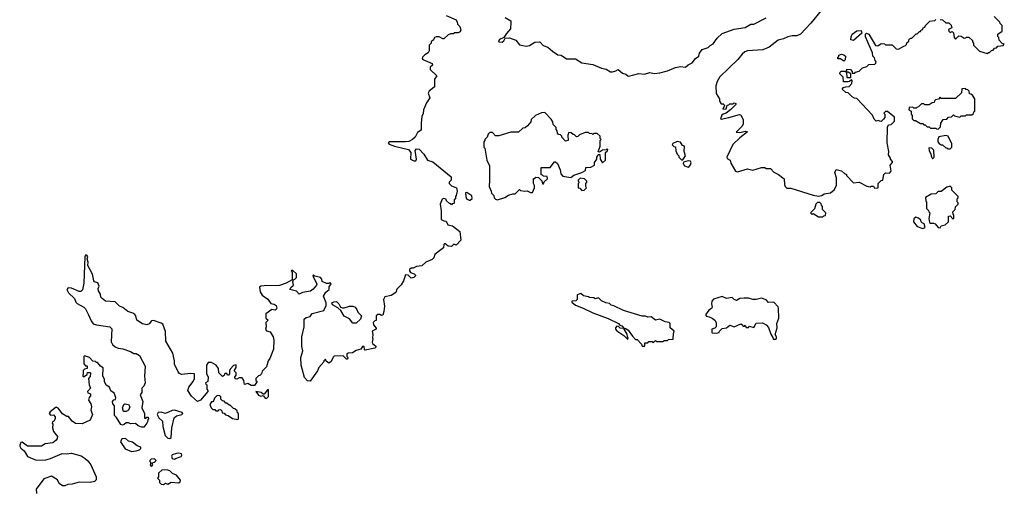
# Model space of a CAD drawing. Extents: x 2239805 to 2396427, y 665731 to 772158.
# Tile 29 of 256: x 2281213 to 2290200, y 699302 to 703589. Entities that reach past the tile are written whole.
import ezdxf

# ---------------------------------------------------------------- set-up
doc = ezdxf.new("R2010")
doc.units = 0

msp = doc.modelspace()

# ---------------------------------------------------------------- linework, layer by layer
at = {"layer": '0CON05XD'}
for points in [[(2288527, 703673), (2288433, 703557), (2288340, 703455), (2288305, 703442.5), (2288265, 703442.5), (2288225, 703432.5), (2288185, 703412.5), (2288135, 703402.5), (2288055, 703337.5), (2287996.4, 703313.6), (2287855, 703304), (2287832.5, 703295), (2287807.5, 703275), (2287767.5, 703225), (2287605, 703067.5), (2287580, 703025), (2287567.5, 702985), (2287570, 702915), (2287600, 702865), (2287600, 702845), (2287615, 702820), (2287635, 702820), (2287650, 702805), (2287641.7, 702798.3), (2287631.7, 702771.7), (2287660, 702775), (2287671.7, 702808.3), (2287685, 702810), (2287695, 702820), (2287725, 702820), (2287735, 702830), (2287750, 702825), (2287750, 702815), (2287705, 702767.5), (2287660, 702735), (2287633, 702727), (2287623, 702717), (2287610, 702685), (2287615, 702680), (2287687, 702697), (2287783, 702723), (2287795, 702720), (2287817.5, 702675), (2287816.7, 702635), (2287805, 702612.5), (2287752.5, 702562.5), (2287785, 702560), (2287835, 702572.5), (2287857.5, 702565), (2287785, 702508.8), (2287721.2, 702448.8), (2287667.5, 702335), (2287671.7, 702321.7), (2287697.5, 702305), (2287705, 702280), (2287747, 702207), (2287765, 702200), (2287855, 702226.2), (2287905, 702216.7), (2287985, 702240), (2288015, 702240), (2288025, 702230), (2288065, 702230), (2288097, 702197), (2288140, 702175), (2288190, 702135), (2288193, 702083), (2288200, 702065), (2288215, 702050), (2288251.7, 702051.7), (2288455, 701986.7), (2288505, 701977.5)], [(2285107, 703627), (2285196.4, 703586.4), (2285207, 703567), (2285208.3, 703548.3), (2285230, 703525), (2285238.8, 703495), (2285233.3, 703476.7), (2285215, 703467.5), (2285180, 703470), (2285175, 703460), (2285145, 703460), (2285125, 703450), (2285085, 703412.5), (2285075, 703412.5), (2285041.7, 703431.7), (2285015, 703432.5), (2285000, 703425), (2284990, 703405), (2284970, 703385), (2284970, 703375), (2284950, 703355), (2284950, 703305), (2284942.5, 703285), (2284911.2, 703268.8), (2284891.2, 703245), (2284887.5, 703235), (2284893.8, 703223.8), (2284978.3, 703188.3), (2284980, 703175), (2284960, 703155), (2284960, 703135), (2285020, 703075), (2285000, 703045), (2285000, 702975), (2284950, 702935), (2284943, 702917), (2284957.5, 702875), (2284925, 702830), (2284897.5, 702765), (2284896.4, 702733.6), (2284882.5, 702705), (2284878.3, 702648.3), (2284878.3, 702581.7), (2284845, 702560), (2284822.5, 702515), (2284800, 702495), (2284765, 702477.5), (2284735, 702472.5), (2284587, 702473), (2284577.5, 702465), (2284585, 702453.3), (2284635, 702433.8), (2284763, 702403), (2284782.5, 702375), (2284780, 702315), (2284810.7, 702300.7), (2284828.3, 702301.7), (2284836.2, 702315), (2284823.8, 702395), (2284835, 702408.8), (2284858.3, 702408.3), (2284900.5, 702360.5), (2284935, 702307.5), (2284985, 702290), (2285150, 702155), (2285150, 702125), (2285133, 702107), (2285132.5, 702095), (2285155, 702072.5), (2285200, 702055), (2285206.4, 702023.6), (2285197, 701983), (2285190, 701975), (2285190, 701955), (2285180, 701945), (2285180, 701915), (2285175, 701910), (2285161.7, 701908.3), (2285155, 701900), (2285148.3, 701908.3), (2285135, 701910), (2285110, 701935), (2285105, 701950), (2285085, 701957.5), (2285068.3, 701951.7), (2285052.5, 701905), (2285060, 701845), (2285060, 701765), (2285083, 701753), (2285105, 701750), (2285120, 701715), (2285165, 701707.5), (2285230, 701655), (2285240, 701575), (2285198.3, 701531.7), (2285175, 701540), (2285155, 701520), (2285125, 701522.5), (2285093, 701547), (2285083, 701537), (2285080, 701505), (2285045, 701477.5), (2285003.6, 701446.4), (2284992.5, 701415), (2284979.3, 701400.7), (2284920, 701375), (2284885, 701342.5), (2284835, 701337.5), (2284805, 701320), (2284785, 701320), (2284771.7, 701308.3), (2284770, 701295), (2284781.7, 701281.7), (2284815, 701270), (2284827, 701257), (2284825, 701250), (2284810, 701235), (2284785, 701230), (2284758.3, 701258.3), (2284735, 701260), (2284717.5, 701205), (2284695, 701170), (2284655, 701130), (2284645, 701100), (2284605, 701072.5), (2284545, 701060), (2284533.3, 701035), (2284542.5, 700975), (2284537.5, 700925), (2284527, 700893), (2284515, 700890), (2284499.3, 700899.3), (2284481.7, 700898.3), (2284467.5, 700885), (2284468.3, 700841.7), (2284455, 700840), (2284440, 700825), (2284442.5, 700805), (2284467, 700773), (2284466.4, 700763.6), (2284430, 700745), (2284437.5, 700715), (2284432.5, 700685), (2284437.5, 700675), (2284430, 700645), (2284433.6, 700633.6), (2284465, 700610), (2284465, 700600), (2284455, 700590), (2284365, 700572.5), (2284360, 700575), (2284357.5, 700605), (2284343, 700607), (2284327, 700583), (2284285, 700570), (2284250.5, 700549.5), (2284210, 700545), (2284200, 700535), (2284200, 700515), (2284207.5, 700505), (2284205, 700490), (2284195, 700490), (2284165, 700520), (2284085, 700517.5), (2284073, 700507), (2284055, 700470), (2284035, 700452.5), (2284011.7, 700471.7), (2284005, 700490), (2283990, 700475), (2283990, 700465), (2283942.5, 700415), (2283930, 700385), (2283865, 700290), (2283841.7, 700291.7), (2283813, 700323), (2283793, 700403), (2283783.3, 700435), (2283780, 700505), (2283796.7, 700565), (2283787.5, 700605), (2283787.5, 700695), (2283810, 700785), (2283810, 700855), (2283828.3, 700871.7), (2283865, 700880), (2283883, 700907), (2283990, 700935), (2284009.3, 700980.7), (2284010, 701005), (2283986.7, 701065), (2284007, 701103), (2284037.5, 701125), (2284038.3, 701151.7), (2284057, 701177), (2284045, 701190), (2284035, 701180), (2284015, 701180), (2283975, 701200), (2283971.7, 701221.7), (2283960, 701235), (2283908.3, 701248.3), (2283895, 701260), (2283890, 701255), (2283892.5, 701245), (2283926.2, 701175), (2283922.5, 701165), (2283891.7, 701128.3), (2283867.7, 701112.3), (2283795, 701097.5), (2283765, 701082.5), (2283740.7, 701110.7), (2283680, 701125), (2283687.5, 701145), (2283712.5, 701165), (2283707.5, 701195), (2283711.7, 701218.3), (2283725, 701220), (2283740, 701235), (2283738.3, 701268.3), (2283705, 701300), (2283695, 701300), (2283690, 701295), (2283700, 701285), (2283700, 701215), (2283645, 701182.5), (2283585, 701162.5), (2283445, 701160), (2283413, 701157), (2283401.7, 701148.3), (2283408.8, 701105), (2283426.7, 701075), (2283479.3, 701039.3), (2283505, 700997.5), (2283535, 700992.5), (2283555, 700980), (2283560, 700955), (2283555, 700942.5), (2283545, 700937.5), (2283515, 700942.5)], [(2285645, 703607.5), (2285695, 703577.5), (2285697.5, 703565), (2285692.5, 703505), (2285655, 703462.5), (2285633.3, 703426.7), (2285591.7, 703408.3), (2285583.8, 703395), (2285587.5, 703385), (2285618.1, 703381.9), (2285633.3, 703395), (2285645, 703420), (2285685, 703423.8), (2285743, 703403), (2285775, 703360), (2285835, 703347.1), (2285865.5, 703354.5), (2285915.9, 703384.1), (2285955, 703386.2), (2285965, 703383.3), (2285992.4, 703352.4), (2286035, 703337.5), (2286075, 703300), (2286125, 703268.8), (2286156.1, 703266.1), (2286205, 703230), (2286285, 703231.2), (2286345, 703196.2), (2286445, 703180), (2286522.5, 703145), (2286565, 703136), (2286605, 703114), (2286625, 703112), (2286655, 703121.2), (2286675, 703133.3), (2286715, 703101.2), (2286745, 703090), (2286762.5, 703075), (2286774.1, 703074.1), (2286865, 703098.8), (2286915, 703092.5), (2286965, 703106), (2287005, 703098.8), (2287055, 703103.8), (2287125, 703122.5), (2287198.3, 703151.7), (2287245, 703160), (2287290, 703155), (2287313.8, 703176.2), (2287350, 703195), (2287380, 703235), (2287412.5, 703255), (2287416.7, 703283.3), (2287442.5, 703315), (2287496.1, 703333.9), (2287516.4, 703353.6), (2287543, 703367), (2287580.7, 703419.3), (2287625, 703461.2), (2287735, 703503.3), (2287834.1, 703515.9), (2287885, 703547.5), (2287915, 703546.7), (2288027.5, 703605)], [(2288505, 701977.5), (2288535, 701982.5), (2288555, 702000), (2288615, 702007.5), (2288647.5, 702035), (2288667.5, 702075), (2288667.5, 702145), (2288653.3, 702195), (2288665, 702220), (2288715, 702210), (2288740, 702185), (2288760, 702175), (2288760, 702165), (2288825, 702100), (2288876.4, 702106.4), (2288945, 702068.8), (2288976.7, 702063.3), (2288985, 702070), (2289005, 702070), (2289015, 702050), (2289050, 702055), (2289050, 702095), (2289075, 702120), (2289090, 702125), (2289100, 702175), (2289115, 702190), (2289151.7, 702188.3), (2289166.7, 702205), (2289158.3, 702261.7), (2289180, 702285), (2289180, 702295), (2289160, 702315), (2289160, 702325), (2289142.5, 702355), (2289147.5, 702385), (2289130, 702465), (2289132.5, 702607.5), (2289141.7, 702628.3), (2289168.3, 702631.7), (2289198.3, 702661.7), (2289198.3, 702698.3), (2289135, 702750), (2289115, 702750), (2289100, 702735), (2289110, 702725), (2289110, 702695), (2289098.3, 702681.7), (2289075, 702660), (2289061.7, 702661.7), (2289055, 702670), (2289031.7, 702661.7), (2289011.7, 702681.7), (2288998.3, 702718.3), (2288855, 702870), (2288833, 702873), (2288810, 702885), (2288775, 702920), (2288753, 702923), (2288720, 702955), (2288731.7, 702968.3), (2288753, 702977), (2288785, 702980), (2288807.5, 703005), (2288810, 703035), (2288805, 703040), (2288787, 703023), (2288775, 703020), (2288731.7, 703021.7), (2288730, 703065), (2288700, 703095), (2288701.7, 703108.3), (2288711.7, 703118.3), (2288748.3, 703118.3), (2288760, 703110), (2288761.7, 703061.7), (2288795, 703060), (2288800, 703065), (2288800, 703095), (2288775, 703110), (2288760, 703110), (2288761.7, 703138.3), (2288795, 703132.5), (2288810, 703115), (2288811.7, 703101.7), (2288835, 703100), (2288841.7, 703108.3), (2288875, 703120), (2288905, 703150), (2288945, 703162.5), (2288965, 703180), (2289017, 703183), (2289028.3, 703191.7), (2289030, 703205), (2289020, 703215), (2289015, 703240), (2289000, 703255), (2288997.5, 703285), (2288933.6, 703433.6), (2288932.5, 703457.5), (2288943, 703467), (2288965, 703457.5), (2289025, 703352.5), (2289045, 703350), (2289075, 703372.5), (2289107, 703367), (2289115, 703360), (2289175, 703360), (2289211.7, 703321.7), (2289235, 703320), (2289281.7, 703348.3), (2289298.3, 703351.7), (2289308.3, 703361.7), (2289311.7, 703378.3), (2289328.3, 703391.7), (2289330, 703405), (2289345, 703420), (2289355, 703420), (2289395, 703460), (2289405, 703460), (2289425, 703480), (2289435, 703480), (2289440, 703495), (2289455, 703500), (2289460, 703515), (2289475, 703520), (2289480, 703535), (2289520, 703575), (2289565, 703580), (2289575, 703590)], [(2289615, 703590), (2289637, 703587), (2289665, 703560), (2289695, 703560), (2289715, 703540), (2289720, 703515), (2289691.7, 703498.3), (2289692.5, 703485), (2289705, 703472.5), (2289725, 703480), (2289735, 703470), (2289742.5, 703425), (2289755, 703410), (2289785, 703440), (2289807, 703437), (2289835, 703420), (2289848.3, 703421.7), (2289855, 703430), (2289875, 703430), (2289908.3, 703398.3), (2289910, 703385), (2289920, 703375), (2289920, 703355), (2289975, 703302.5), (2290045, 703280), (2290055, 703290), (2290065, 703290), (2290081.7, 703308.3), (2290098.3, 703311.7), (2290111.7, 703328.3), (2290128.3, 703331.7), (2290141.7, 703348.3), (2290188.3, 703351.7), (2290200, 703365), (2290181.7, 703371.7), (2290151.7, 703401.7), (2290150, 703425), (2290140, 703435), (2290140, 703455), (2290180, 703485), (2290180, 703535), (2290163, 703553), (2290160, 703565), (2290108.3, 703618.3)], [(2288825, 703400), (2288800, 703405), (2288801.7, 703431.7), (2288812.5, 703455), (2288855, 703487.5), (2288895, 703490), (2288900, 703465), (2288825, 703400)], [(2288735, 703210), (2288705, 703230), (2288681.7, 703231.7), (2288680, 703245), (2288688.3, 703251.7), (2288690, 703265), (2288715, 703272.5), (2288735, 703267.5), (2288750, 703255), (2288747, 703223), (2288735, 703210)], [(2289595, 702590), (2289618.3, 702611.7), (2289620, 702645), (2289641.7, 702678.3), (2289675, 702680), (2289691.7, 702698.3), (2289718.3, 702701.7), (2289735, 702720), (2289745, 702710), (2289795, 702700), (2289805, 702710), (2289845, 702710), (2289855, 702720), (2289905, 702720), (2289918.3, 702731.7), (2289921.7, 702748.3), (2289930, 702755), (2289930, 702865), (2289908.3, 702898.3), (2289895, 702910), (2289881.7, 702911.7), (2289880, 702935), (2289868.3, 702948.3), (2289851.7, 702951.7), (2289845, 702960), (2289811.7, 702958.3), (2289808.3, 702921.7), (2289755, 702870), (2289625, 702870), (2289615, 702880), (2289598.3, 702861.7), (2289571.7, 702858.3), (2289561.7, 702848.3), (2289558.3, 702831.7), (2289541.7, 702828.3), (2289515, 702810), (2289475, 702810), (2289465, 702820), (2289445, 702820), (2289418.3, 702791.7), (2289401.7, 702788.3), (2289395, 702780), (2289375, 702780), (2289365, 702790), (2289331.7, 702788.3), (2289330, 702765), (2289350, 702755), (2289350, 702725), (2289360, 702715), (2289360, 702685), (2289375, 702670), (2289388.3, 702668.3), (2289435, 702640), (2289455, 702640), (2289465, 702630), (2289478.3, 702628.3), (2289495, 702610), (2289515, 702610), (2289525, 702600), (2289575, 702600), (2289581.7, 702591.7), (2289595, 702590)], [(2285575, 701943.3), (2285640, 701965), (2285675, 701987.5), (2285715, 702000), (2285735, 702000), (2285775, 702040), (2285785, 702030), (2285825, 702022.5), (2285846.4, 702026.4), (2285875, 702010), (2285895, 702010), (2285912.5, 702055), (2285912.5, 702075), (2285902.5, 702095), (2285901.7, 702138.3), (2285915, 702140), (2285925, 702150), (2285948.3, 702148.3), (2285978.3, 702118.3), (2285985, 702090), (2285995, 702090), (2286001.7, 702108.3), (2286030, 702135), (2286028.3, 702158.3), (2285995, 702160), (2285985, 702170), (2285971.7, 702171.7), (2285971.7, 702238.3), (2286055, 702240), (2286095, 702290), (2286105, 702290), (2286122.5, 702275), (2286147, 702217), (2286153, 702183), (2286171.7, 702161.7), (2286245, 702147.5), (2286270.5, 702169.5), (2286345, 702192.5), (2286376.4, 702213.6), (2286381.7, 702238.3), (2286425, 702242.5), (2286458.3, 702261.7), (2286460, 702285), (2286480, 702315), (2286480, 702335), (2286488.3, 702341.7), (2286491.7, 702358.3), (2286508.3, 702358.3), (2286510, 702315), (2286531.7, 702281.7), (2286560, 702305), (2286560, 702375), (2286578.3, 702391.7), (2286580, 702405), (2286575, 702410), (2286565, 702400), (2286533, 702397), (2286505, 702380), (2286491.7, 702381.7), (2286510, 702435), (2286510, 702485), (2286520, 702495), (2286510, 702505), (2286510, 702525), (2286485, 702550), (2286455, 702550), (2286445, 702540), (2286438.3, 702548.3), (2286415, 702550), (2286405, 702560), (2286375, 702560), (2286321.7, 702538.3), (2286308.3, 702521.7), (2286295, 702520), (2286278.3, 702538.3), (2286265, 702540), (2286247, 702557), (2286225, 702560), (2286217.5, 702535), (2286220, 702485), (2286195, 702480), (2286160, 702515), (2286160, 702525), (2286148.3, 702538.3), (2286131.7, 702541.7), (2286121.7, 702551.7), (2286120, 702575), (2286110, 702585), (2286110, 702605), (2286081.7, 702631.7), (2286080, 702655), (2286065, 702680), (2286005, 702740), (2285975, 702737.5), (2285920, 702715), (2285883, 702677), (2285880, 702655), (2285849.3, 702620.7), (2285827, 702603), (2285805, 702597.5), (2285765, 702562.5), (2285695, 702562.5), (2285585, 702527.5), (2285555, 702530), (2285528.3, 702558.3), (2285505, 702560), (2285490, 702545), (2285480, 702515), (2285460, 702495), (2285460, 702485), (2285450, 702475), (2285450, 702425), (2285457.5, 702415), (2285477.5, 702305), (2285500, 702255), (2285502.5, 702125), (2285497, 702067), (2285517.5, 702025), (2285520, 702005), (2285540, 701985), (2285543, 701963), (2285555, 701950), (2285575, 701943.3)], [(2289705, 702410), (2289720, 702425), (2289720, 702455), (2289687.5, 702525), (2289665, 702532.5), (2289601.7, 702518.3), (2289592.5, 702495), (2289592.5, 702475), (2289605, 702460), (2289625, 702447.5), (2289637, 702447), (2289665, 702420), (2289675, 702420), (2289685, 702410), (2289705, 702410)], [(2287265, 702310), (2287290, 702345), (2287277, 702387), (2287280, 702435), (2287261.7, 702441.7), (2287245, 702470), (2287215, 702477.5), (2287175, 702457.5), (2287170, 702445), (2287185, 702430), (2287198.3, 702428.3), (2287203, 702393), (2287215, 702360), (2287230, 702345), (2287230, 702335), (2287255, 702310), (2287265, 702310)], [(2289545, 702320), (2289560, 702335), (2289557, 702397), (2289540, 702415), (2289515, 702420), (2289510, 702415), (2289513, 702393), (2289530, 702365), (2289533, 702343), (2289545, 702320)], [(2287315, 702243.3), (2287325, 702247.5), (2287336.7, 702265), (2287342.5, 702285), (2287336.4, 702296.4), (2287315, 702300), (2287271.7, 702288.3), (2287270, 702275), (2287282.5, 702255), (2287315, 702243.3)], [(2286345, 702030), (2286365, 702032.5), (2286387, 702053), (2286380, 702065), (2286380, 702095), (2286390, 702105), (2286390, 702115), (2286367, 702137), (2286328.3, 702141.7), (2286310, 702125), (2286310, 702115), (2286320, 702105), (2286310, 702095), (2286310, 702055), (2286325, 702050), (2286345, 702030)], [(2289615, 701690), (2289625, 701707.5), (2289660, 701715), (2289690, 701745), (2289690, 701795), (2289707, 701797), (2289731.7, 701771.7), (2289740, 701775), (2289740, 701805), (2289733, 701813), (2289730, 701835), (2289750, 701855), (2289755, 701880), (2289780, 701905), (2289778.3, 701918.3), (2289770, 701925), (2289770, 701955), (2289778.3, 701961.7), (2289780, 701975), (2289721.7, 702031.7), (2289720, 702055), (2289705, 702070), (2289675, 702060), (2289625, 702020), (2289595, 702020), (2289575, 702000), (2289533, 701997), (2289480, 701965), (2289483, 701933), (2289490, 701925), (2289490, 701865), (2289508.3, 701848.3), (2289510, 701835), (2289520, 701825), (2289510, 701775), (2289518.3, 701738.3), (2289525, 701730), (2289555, 701732.5), (2289570, 701725), (2289595, 701692.5), (2289615, 701690)], [(2285315, 701940), (2285325, 701942.5), (2285343.3, 701956.7), (2285340.7, 701980.7), (2285295, 702010), (2285281.7, 702008.3), (2285283.8, 701975), (2285292.7, 701952.7), (2285315, 701940)], [(2288545, 701790), (2288551.7, 701798.3), (2288568.3, 701801.7), (2288570, 701825), (2288540, 701855), (2288540, 701885), (2288530, 701895), (2288528.3, 701908.3), (2288515, 701920), (2288495, 701920), (2288480, 701905), (2288468.3, 701861.7), (2288430, 701825), (2288445, 701810), (2288455, 701820), (2288505, 701790), (2288545, 701790)], [(2289455, 701682.5), (2289477, 701693), (2289470, 701725), (2289450, 701735), (2289440, 701745), (2289438.3, 701758.3), (2289416.4, 701776.4), (2289393, 701787), (2289375, 701770), (2289370, 701745), (2289405, 701702.5), (2289455, 701682.5)], [(2283515, 700942.5), (2283460, 700905), (2283460, 700865), (2283480, 700845), (2283460, 700825), (2283462.5, 700785), (2283456.7, 700765), (2283465, 700747.5), (2283498.3, 700738.3), (2283527.5, 700695), (2283533.3, 700665), (2283529.3, 700580.7), (2283497.5, 700495), (2283482.5, 700475), (2283465, 700420), (2283425, 700380), (2283420, 700355), (2283405, 700340), (2283391.7, 700338.3), (2283370, 700315), (2283370, 700295), (2283380, 700285), (2283355, 700250), (2283325, 700250), (2283295, 700267.5), (2283265, 700260), (2283260, 700295), (2283245, 700320), (2283215, 700320), (2283195, 700307.5), (2283180.7, 700310.7), (2283177.5, 700325), (2283190, 700345), (2283190, 700365), (2283170, 700385), (2283190, 700415), (2283188.3, 700438.3), (2283165, 700432.5), (2283135, 700400), (2283127.5, 700385), (2283127.5, 700355), (2283120, 700345), (2283110, 700345), (2283105, 700360), (2283085, 700360), (2283078.3, 700341.7), (2283065, 700332.5), (2283030, 700365), (2283027.5, 700405), (2283007.5, 700435), (2282965, 700458.8), (2282935, 700460), (2282917.5, 700435), (2282918.3, 700358.3), (2282932.5, 700325), (2282930, 700285), (2282910, 700275), (2282911.7, 700261.7), (2282920, 700255), (2282920, 700215), (2282930, 700205), (2282930, 700195), (2282865, 700116), (2282835, 700103.3), (2282782.3, 700152.3), (2282747.5, 700205), (2282757.5, 700235), (2282797.5, 700285), (2282810, 700315), (2282810, 700355), (2282775, 700360), (2282689.3, 700349.3), (2282670.5, 700360.5), (2282660, 700375), (2282626.7, 700445), (2282626.7, 700475), (2282610, 700545), (2282546.7, 700655), (2282543, 700743), (2282519.3, 700809.3), (2282505, 700820), (2282435, 700842.5), (2282415, 700840), (2282396.4, 700813.6), (2282375, 700802.5), (2282335, 700812.5), (2282282.5, 700845), (2282273.3, 700885), (2282265, 700896.7), (2282245, 700910), (2282200, 700925), (2282155, 700962.5), (2282125, 700972.5), (2282085, 701012.5), (2281995, 701020), (2281965, 701042.5), (2281952.5, 701055), (2281950, 701085), (2281932.5, 701115), (2281930, 701135), (2281937.5, 701155), (2281927, 701187), (2281895, 701196.7), (2281888.8, 701205), (2281877.3, 701267.3), (2281836.7, 701345), (2281838.8, 701375), (2281830, 701405), (2281836.2, 701425), (2281825, 701440), (2281815, 701440), (2281807.5, 701425), (2281800, 701185), (2281787, 701123), (2281771.7, 701108.3), (2281755, 701107.5), (2281685, 701137.5), (2281655, 701140), (2281642.5, 701125), (2281657.5, 701095), (2281712.5, 701045), (2281725, 701010), (2281737, 700997), (2281800, 700965), (2281815, 700950), (2281842.5, 700895), (2281865, 700840), (2281885, 700813.3), (2281915, 700803.8), (2282035, 700786.2), (2282055, 700767.5), (2282048.3, 700648.3), (2282060, 700625), (2282083.6, 700603.6), (2282110.7, 700590.7), (2282155, 700583.3), (2282225, 700560), (2282255, 700542.5), (2282275, 700542.5), (2282307.5, 700525), (2282357.5, 700425), (2282352.5, 700335), (2282360, 700275), (2282347.5, 700245), (2282327.5, 700225), (2282326.7, 700185), (2282312.5, 700165), (2282337.5, 700105), (2282327.5, 700045), (2282353.3, 699995), (2282351.7, 699951.7), (2282365, 699950), (2282375, 699960), (2282385, 699960), (2282390, 699945), (2282380, 699935), (2282382.5, 699925), (2282372.5, 699905), (2282345, 699870), (2282325, 699870), (2282295, 699882.5), (2282271.7, 699901.7), (2282225, 699900), (2282205, 699910), (2282185, 699910), (2282167, 699893), (2282151.7, 699888.3), (2282135, 699892.5), (2282097, 699957), (2282080, 699975), (2282080, 700065), (2282063, 700083), (2282060, 700105), (2282071.7, 700118.3), (2282088.3, 700121.7), (2282091.7, 700141.7), (2282075, 700180), (2282045, 700200), (2282032.5, 700235), (2282003.6, 700253.6), (2281987.5, 700285), (2281986.4, 700306.4), (2281972.5, 700335), (2281975, 700410), (2281950, 700425), (2281925, 700460), (2281915, 700460), (2281905, 700470), (2281881.7, 700471.7), (2281850, 700505), (2281805, 700520), (2281800, 700515), (2281798.3, 700448.3), (2281815, 700430), (2281828.3, 700428.3), (2281830, 700405), (2281805, 700400), (2281793, 700387), (2281791.7, 700368.3), (2281790, 700335), (2281795, 700330), (2281828.3, 700351.7), (2281831.7, 700368.3), (2281855, 700370), (2281860, 700365), (2281857, 700333), (2281840, 700315), (2281847.5, 700255), (2281860, 700225), (2281832.5, 700195), (2281835, 700182.5), (2281860, 700175), (2281860, 700155), (2281848.3, 700141.7), (2281842.5, 700115), (2281861.7, 700081.7), (2281867.5, 700055), (2281862.5, 700025), (2281877.5, 699985), (2281857.5, 699932.5), (2281785, 699900), (2281722.3, 699902.3), (2281693.6, 699923.6), (2281657.5, 699967.5), (2281645, 699967.5), (2281605, 699990), (2281565, 700042.5), (2281545, 700052.5), (2281490.7, 700009.3), (2281482.5, 699995), (2281495, 699980), (2281521.7, 699981.7), (2281537.5, 699965), (2281537.5, 699945), (2281526.4, 699923.6), (2281511.7, 699918.3), (2281510, 699905), (2281516.7, 699896.7), (2281512.5, 699865), (2281520.5, 699830.5), (2281557.5, 699785), (2281556.7, 699765), (2281545, 699750), (2281515, 699726.2), (2281445, 699716.7), (2281413, 699697), (2281285, 699696.7), (2281235, 699732.5), (2281225, 699730), (2281213.6, 699706.4), (2281213.3, 699695), (2281225, 699677.5), (2281253, 699653), (2281285, 699602.5), (2281365, 699567.5), (2281453, 699573), (2281495, 699582.5), (2281600.7, 699630.7), (2281645, 699626.7), (2281685, 699632.5), (2281775, 699606.7), (2281812.3, 699582.3), (2281835, 699563.3), (2281863.8, 699525), (2281912.5, 699415), (2281911.7, 699388.3), (2281895, 699372.5), (2281856.4, 699363.6), (2281755, 699366.7), (2281691.7, 699348.3), (2281653, 699347), (2281626.1, 699333.9), (2281605, 699333.8), (2281572.5, 699355), (2281559.3, 699389.3), (2281505, 699422.5), (2281433, 699397), (2281362.5, 699305), (2281367.5, 699265)], [(2286915, 700610), (2286920, 700615), (2286920, 700640), (2286945, 700640), (2286955, 700650), (2286985, 700650), (2286995, 700640), (2287015, 700660), (2287025, 700650), (2287085, 700650), (2287095, 700660), (2287125, 700660), (2287135, 700670), (2287178.3, 700671.7), (2287180, 700725), (2287186.7, 700745), (2287150, 700775), (2287150, 700815), (2287140, 700825), (2287105, 700832.5), (2287056.4, 700856.4), (2287015, 700847.5), (2286977, 700877), (2286945, 700872.5), (2286925, 700882.5), (2286895, 700882.5), (2286723, 700933), (2286635, 700977.5), (2286613, 700983), (2286597, 700997), (2286563, 701003), (2286523, 701023), (2286495, 701050), (2286465, 701040), (2286455, 701050), (2286413, 701053), (2286405, 701060), (2286358.3, 701068.3), (2286335, 701090), (2286301.7, 701078.3), (2286300, 701035), (2286288.3, 701021.7), (2286251.7, 701018.3), (2286251.7, 701011.7), (2286285, 700982.5), (2286357, 700957), (2286443.6, 700913.6), (2286585, 700862.5), (2286680, 700815), (2286691.7, 700801.7), (2286710, 700795), (2286730, 700770), (2286695, 700772.5), (2286678.3, 700788.3), (2286665, 700790), (2286652.5, 700775), (2286652.5, 700765), (2286665, 700747.5), (2286726.1, 700706.1), (2286765, 700670), (2286767.5, 700685), (2286760, 700695), (2286757, 700717), (2286730, 700765), (2286730, 700770), (2286745, 700770), (2286766.4, 700756.4), (2286805, 700700), (2286835, 700670), (2286848.3, 700668.3), (2286888.3, 700628.3), (2286895, 700610), (2286915, 700610)], [(2288091.7, 700671.7), (2288115, 700672.5), (2288120, 700675), (2288120, 700695), (2288110, 700715), (2288127, 700777), (2288122.5, 700815), (2288142.5, 700865), (2288140, 700955), (2288136.4, 700966.4), (2288095, 701010), (2288048.3, 701008.3), (2288025, 701032.5), (2287985, 701046.7), (2287935, 701033.8), (2287903.9, 701033.9), (2287865, 701047.5), (2287825, 701046.7), (2287785, 701042.5), (2287755, 701026.7), (2287735, 701033.3), (2287715, 701053.3), (2287665, 701044), (2287625, 701062.5), (2287545, 701036.7), (2287529.3, 701020.7), (2287526.7, 700995), (2287532.5, 700965), (2287526.4, 700953.6), (2287502.3, 700937.7), (2287472.5, 700895), (2287481.7, 700881.7), (2287505, 700877.5), (2287533, 700863), (2287557.5, 700845), (2287570, 700825), (2287570, 700785), (2287557, 700773), (2287530, 700765), (2287530, 700735), (2287535, 700730), (2287575, 700727.5), (2287597, 700733), (2287600, 700745), (2287625, 700770), (2287665, 700777.5), (2287695, 700800), (2287735, 700786.7), (2287795, 700812.5), (2287810, 700805), (2287815, 700790), (2287828.3, 700791.7), (2287835, 700800), (2287845, 700780), (2287865, 700780), (2287875, 700790), (2287915, 700780), (2287935, 700817.5), (2287993, 700823), (2288027.5, 700805), (2288048.3, 700778.3), (2288068.3, 700718.3), (2288088.3, 700688.3), (2288091.7, 700671.7)], [(2284285, 700818.8), (2284255, 700820), (2284225, 700857.5), (2284175, 700882.5), (2284143, 700933), (2284118.3, 700958.3), (2284067, 700987), (2284063.3, 701005), (2284080, 701015), (2284105.9, 701015.9), (2284127.5, 700995), (2284140, 700965), (2284158.3, 700958.3), (2284175, 700957.5), (2284225, 700973.3), (2284255, 700973.8), (2284275.9, 700965.9), (2284291.2, 700945), (2284299.3, 700919.3), (2284332.5, 700885), (2284323.3, 700855), (2284285, 700818.8)], [(2283205, 699940), (2283210, 699945), (2283210, 699995), (2283201.7, 700001.7), (2283198.3, 700018.3), (2283178.3, 700038.3), (2283165, 700040), (2283135, 700070), (2283125, 700070), (2283105, 700090), (2283095, 700090), (2283078.3, 700108.3), (2283065, 700110), (2283050, 700125), (2283050, 700145), (2283040, 700155), (2283015, 700160), (2282990, 700135), (2282978.3, 700101.7), (2282965, 700100), (2282950, 700075), (2282960, 700045), (2282975, 700030), (2282995, 700030), (2283005, 700020), (2283025, 700020), (2283031.7, 700028.3), (2283045, 700030), (2283058.3, 700018.3), (2283061.7, 700001.7), (2283078.3, 699998.3), (2283091.7, 699981.7), (2283117, 699977), (2283155, 699950), (2283205, 699940)], [(2283465, 700131.2), (2283485, 700150), (2283485, 700210), (2283475, 700210), (2283445, 700170), (2283435, 700170), (2283417.1, 700187.1), (2283370, 700195), (2283392.7, 700162.7), (2283415, 700153.8), (2283435, 700160), (2283453.3, 700135), (2283465, 700131.2)], [(2282161.7, 700011.7), (2282152.5, 700045), (2282162.5, 700075), (2282175, 700082.5), (2282207, 700077), (2282220, 700055), (2282206.4, 700023.6), (2282185, 700012.5), (2282161.7, 700011.7)], [(2282585, 699767.5), (2282595, 699774), (2282603.1, 699865), (2282622, 699955), (2282645, 699974), (2282692.5, 699985), (2282702.5, 699995), (2282697.5, 700005), (2282625, 700023.8), (2282605, 700022), (2282545, 699993.6), (2282503.3, 700006.7), (2282476.7, 700005), (2282468, 699985), (2282483.8, 699955), (2282515.5, 699925.5), (2282519.4, 699875), (2282540.8, 699795), (2282565, 699768), (2282585, 699767.5)], [(2282235, 699647.5), (2282275, 699653.3), (2282308.3, 699661.7), (2282320, 699675), (2282318.3, 699688.3), (2282285, 699700), (2282241.7, 699731.7), (2282205, 699742.5), (2282180, 699765), (2282145, 699762.5), (2282132.5, 699735), (2282175, 699672.5), (2282235, 699647.5)], [(2282625, 699577.5), (2282635, 699583.3), (2282687.3, 699602.7), (2282693.3, 699615), (2282690, 699625), (2282665, 699632), (2282645, 699630), (2282605, 699616), (2282598.8, 699605), (2282605, 699582.5), (2282625, 699577.5)], [(2282415, 699510), (2282427.5, 699525), (2282421.7, 699538.3), (2282431.7, 699548.3), (2282445, 699550), (2282457.5, 699565), (2282445, 699580), (2282413, 699577), (2282400, 699565), (2282400, 699555), (2282410, 699545), (2282403, 699523), (2282415, 699510)], [(2282525, 699347.5), (2282545, 699357.5), (2282565, 699350), (2282595, 699367.5), (2282667, 699363), (2282678.3, 699371.7), (2282680, 699385), (2282645, 699432.5), (2282607.5, 699447.5), (2282585, 699470), (2282565, 699477.5), (2282515, 699480), (2282481.7, 699448.3), (2282480, 699415), (2282470, 699405), (2282490, 699385), (2282490, 699365), (2282505, 699350), (2282525, 699347.5)]]:
    msp.add_lwpolyline(points, dxfattribs=at)

doc.saveas('drawing.dxf')
